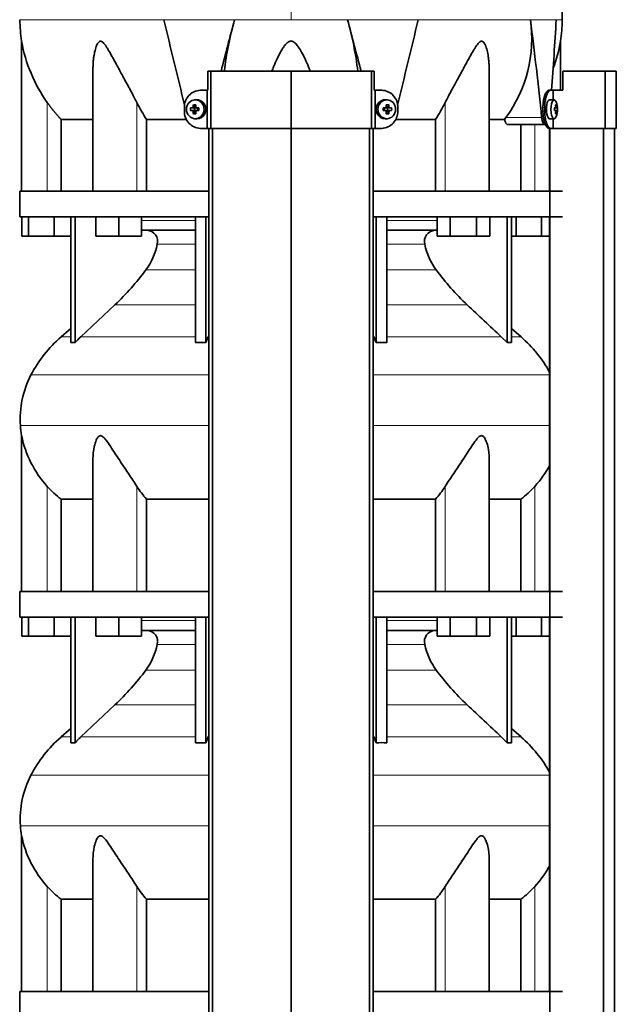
# Model space of a CAD drawing. Header units: millimetres. Extents: x 421 to 1312, y -1923 to 1668.
# Tile 21 of 24: x 428 to 742, y 415 to 932. Entities that reach past the tile are written whole.
import ezdxf

# ---------------------------------------------------------------- set-up
doc = ezdxf.new("R2010")
doc.units = ezdxf.units.MM
for name, color, linetype in [('M5X8_UNI7687', 7, 'Continuous'), ('MID_344-4', 7, 'Continuous'), ('VSI344-454_TERMI', 7, 'Continuous'), ('VSI344-454_TESTA', 7, 'Continuous'), ('VSI344_DIFFUSORE', 7, 'Continuous')]:
    doc.layers.add(name, color=color, linetype=linetype)

# ---------------------------------------------------------------- blocks, each defined once
blk = doc.blocks.new('SE')
at = {"layer": 'M5X8_UNI7687', "color": 7, "linetype": 'Continuous', "lineweight": 35}
for p, q in [((520.92, 889.99), (520.07, 889.92)), ((621.33, 889.92), (620.48, 889.99)), ((708.85, 889.93), (706.5, 890)), ((517.89, 885.69), (519.73, 885.53)), ((517.89, 884.31), (519.73, 884.47)), ((519.43, 887.34), (520.2, 886.03)), ((519.43, 882.67), (520.2, 883.97)), ((520.13, 884.43), (520.13, 885.57)), ((520.3, 885.75), (520.92, 885.75)), ((520.95, 884.25), (520.3, 884.25)), ((521, 885.73), (521.59, 885.54)), ((521.59, 884.46), (521, 884.27)), ((521.54, 885.55), (521.54, 884.45)), ((522.28, 885.69), (521.67, 885.53)), ((522.28, 884.31), (521.67, 884.47)), ((619.13, 885.69), (619.73, 885.53)), ((619.13, 884.31), (619.73, 884.47)), ((619.81, 885.54), (620.4, 885.73)), ((620.4, 884.27), (619.81, 884.46)), ((619.86, 884.45), (619.86, 885.55)), ((620.45, 885.75), (621.1, 885.75)), ((621.1, 884.25), (620.48, 884.25)), ((621.97, 887.34), (621.2, 886.03)), ((621.97, 882.67), (621.2, 883.97)), ((621.27, 885.57), (621.27, 884.43)), ((623.51, 885.69), (621.67, 885.53)), ((623.51, 884.31), (621.67, 884.47)), ((710.38, 885.71), (708.98, 885.58)), ((708.98, 885.65), (709.56, 885.71)), ((710.57, 885.69), (708.98, 885.58)), ((710.57, 884.31), (708.98, 884.43)), ((708.98, 884.42), (710.38, 884.29)), ((709.56, 884.29), (708.98, 884.35)), ((710.01, 887.34), (709.6, 887.03)), ((520.07, 880.08), (520.92, 880.01)), ((620.48, 880.01), (621.33, 880.08)), ((706.5, 880), (708.85, 880.07)), ((710.01, 882.67), (709.6, 882.97))]:
    blk.add_line(p, q, dxfattribs=at)
at = {"layer": 'M5X8_UNI7687', "color": 4, "linetype": 'Continuous', "lineweight": 9}
for p, q in [((519.73, 885.53), (518.88, 885.71)), ((518.88, 884.29), (519.73, 884.47)), ((519.35, 886.21), (520.2, 886.03)), ((520.2, 883.97), (519.35, 883.79)), ((521.15, 885.71), (521.67, 885.53)), ((521.67, 884.47), (521.15, 884.29)), ((619.73, 885.53), (620.25, 885.71)), ((620.25, 884.29), (619.73, 884.47)), ((621.2, 886.03), (622.06, 886.21)), ((622.06, 883.79), (621.2, 883.97)), ((622.52, 885.71), (621.67, 885.53)), ((621.67, 884.47), (622.52, 884.29)), ((708.98, 885.66), (709.55, 885.71)), ((709.55, 884.29), (708.98, 884.35)), ((709.72, 886.16), (710.21, 886.21)), ((710.21, 883.79), (709.72, 883.84))]:
    blk.add_line(p, q, dxfattribs=at)
at = {"layer": 'M5X8_UNI7687', "color": 7, "linetype": 'Continuous', "lineweight": 35}
for centre, radius, start, end in [((529.06, 885), 11.19, 176.4519, 183.5481), ((518.84, 886.22), 0.507, 274.3811, 359.1806), ((518.84, 883.78), 0.507, 0.8192, 85.6192), ((521.16, 886.19), 0.476, 177.2742, 269.1642), ((521.16, 883.81), 0.476, 90.8359, 182.7257), ((488.33, 885), 33.96, 358.8317, 1.1683), ((653.08, 885), 33.96, 178.8317, 181.1683), ((620.25, 886.19), 0.476, 270.8359, 2.7257), ((620.25, 883.81), 0.476, 357.2742, 89.1642), ((622.56, 886.22), 0.507, 180.8192, 265.6192), ((622.56, 883.78), 0.507, 94.3811, 179.1806), ((612.35, 885), 11.19, 356.4519, 3.5481), ((700.66, 885), 10, 337.7946, 22.2054), ((700.98, 885), 9.62, 355.8727, 4.1273)]:
    blk.add_arc(centre, radius, start, end, dxfattribs=at)
for centre in [(520.42, 885), (620.98, 885)]:
    blk.add_ellipse(centre, major_axis=(0, -4.93), ratio=0.939693, dxfattribs=at)
for centre, major_axis, ratio, start_param, end_param in [((521.28, 885), (0, -5), 0.939693, 0, 3.218028), ((620.12, 885), (0, -5), 0.939693, 3.065157, 6.283185), ((706.49, 885), (0, 5), 0.34202, 0, 3.151709), ((708.84, 885), (0, 4.93), 0.34202, 0, 3.839001), ((708.84, 885), (0, 4.93), 0.34202, 5.585777, 6.283185), ((523.4, 884.85), (-9.99, 0.3), 0.0819, -1.099374, -0.984815), ((523.4, 885.16), (-9.99, -0.3), 0.0819, 0.984815, 1.099374), ((523.54, 885), (0, 10), 0.422618, 1.335108, 1.449667), ((523.54, 885), (0, -10), 0.422618, -1.449667, -1.335108), ((522.64, 881.94), (-8.99, 2.22), 0.549436, -1.223909, -1.074217), ((519.72, 886.04), (0.805, -0.118), 0.613124, 4.809424, 5.327625), ((519.72, 883.96), (0.805, 0.118), 0.613124, 0.95556, 1.473761), ((519.89, 886), (0.03, -0.501), 0.939258, 0.461161, 0.987959), ((519.89, 884), (0.03, 0.501), 0.939258, 5.295226, 5.822024), ((519.72, 886.04), (0.521, -0.505), 0.511875, 0.559691, 1.077892), ((519.72, 883.96), (0.521, 0.505), 0.511875, 5.205293, 5.723494), ((523.25, 885), (0, 10), 0.258819, 1.335108, 1.449667), ((523.25, 885), (0, -10), 0.258819, -1.449667, -1.335108), ((523.4, 884.85), (-9.99, 0.3), 0.0819, -1.456192, -1.341632), ((523.4, 885.16), (-9.99, -0.3), 0.0819, 1.341632, 1.456192), ((521.67, 886.04), (0.052, 0.506), 0.51441, 3.025925, 3.331693), ((521.67, 883.96), (0.052, -0.506), 0.51441, 2.951492, 3.25726), ((618.01, 884.85), (9.99, 0.3), 0.0819, 1.341632, 1.456192), ((618.01, 885.16), (9.99, -0.3), 0.0819, -1.456192, -1.341632), ((619.73, 886.04), (-0.052, 0.506), 0.51441, 2.951492, 3.25726), ((619.73, 883.96), (-0.052, -0.506), 0.51441, 3.025925, 3.331693), ((618.76, 881.94), (8.99, 2.22), 0.549436, 1.074217, 1.223909), ((618.15, 885), (0, 10), 0.258819, -1.449667, -1.335108), ((618.15, 885), (0, -10), 0.258819, 1.335108, 1.449667), ((621.68, 886.04), (-0.521, -0.505), 0.511875, 5.205293, 5.723494), ((621.51, 886), (-0.03, -0.501), 0.939258, 5.295226, 5.822024), ((621.51, 884), (-0.03, 0.501), 0.939258, 0.461161, 0.987959), ((621.68, 883.96), (-0.521, 0.505), 0.511875, 0.559691, 1.077892), ((621.68, 886.04), (-0.805, -0.118), 0.613124, 0.95556, 1.473761), ((621.68, 883.96), (-0.805, 0.118), 0.613124, 4.809424, 5.327625), ((617.86, 885), (0, 10), 0.422618, -1.449667, -1.335108), ((617.86, 885), (0, -10), 0.422618, 1.335108, 1.449667), ((618.01, 884.85), (9.99, 0.3), 0.0819, 0.984815, 1.099374), ((618.01, 885.16), (9.99, -0.3), 0.0819, -1.099374, -0.984815), ((700.67, 884.85), (9.97, 0.82), 0.029809, 0.468971, 0.583531), ((703.78, 885), (0, -9.26), 0.562348, 1.49595, 1.645642), ((700.67, 885.16), (9.97, -0.82), 0.029809, -0.583531, -0.468971), ((702.74, 881.94), (7.67, 5.19), 0.199978, 0.212267, 0.361959), ((700.73, 885), (0, 10), 0.906308, 4.833518, 4.948078), ((700.73, 885), (0, -10), 0.906308, 1.335108, 1.449667), ((700.62, 885), (0, 10), 0.965926, 4.833518, 4.948078), ((700.62, 885), (0, -10), 0.965926, 1.335108, 1.449667), ((700.67, 884.85), (9.97, 0.82), 0.029809, 0.112154, 0.226713), ((700.67, 885.16), (9.97, -0.82), 0.029809, -0.226713, -0.112154), ((522.64, 888.06), (-8.99, -2.22), 0.549436, 1.074217, 1.223909), ((521.28, 885), (0, -5), 0.939693, 6.20675, 6.283185), ((620.12, 885), (0, -5), 0.939693, 0, 0.076435), ((618.76, 888.06), (8.99, -2.22), 0.549436, -1.223909, -1.074217), ((702.74, 888.06), (7.67, -5.19), 0.199978, -0.361959, -0.212267)]:
    blk.add_ellipse(centre, major_axis=major_axis, ratio=ratio, start_param=start_param, end_param=end_param, dxfattribs=at)
for points in [[(709.55, 885.71), (709.56, 885.71), (709.58, 885.71), (709.6, 885.72), (709.62, 885.73), (709.63, 885.75), (709.65, 885.77), (709.67, 885.79), (709.68, 885.82), (709.7, 885.86), (709.71, 885.89), (709.72, 885.93), (709.72, 885.98), (709.73, 886.02), (709.73, 886.06), (709.73, 886.11), (709.73, 886.16), (709.72, 886.19), (709.72, 886.21)], [(709.72, 883.79), (709.72, 883.81), (709.73, 883.84), (709.73, 883.89), (709.73, 883.94), (709.73, 883.98), (709.72, 884.02), (709.72, 884.07), (709.71, 884.11), (709.7, 884.14), (709.68, 884.18), (709.67, 884.21), (709.65, 884.23), (709.63, 884.25), (709.62, 884.27), (709.6, 884.28), (709.58, 884.29), (709.56, 884.29), (709.55, 884.29)], [(710.21, 886.21), (710.21, 886.19), (710.21, 886.16), (710.22, 886.11), (710.23, 886.06), (710.24, 886.02), (710.25, 885.98), (710.26, 885.93), (710.27, 885.89), (710.28, 885.86), (710.29, 885.82), (710.31, 885.79), (710.32, 885.77), (710.33, 885.75), (710.34, 885.73), (710.35, 885.72), (710.37, 885.71), (710.37, 885.71), (710.38, 885.71)], [(710.38, 884.29), (710.37, 884.29), (710.37, 884.29), (710.35, 884.28), (710.34, 884.27), (710.33, 884.25), (710.32, 884.23), (710.31, 884.21), (710.29, 884.18), (710.28, 884.14), (710.27, 884.11), (710.26, 884.07), (710.25, 884.02), (710.24, 883.98), (710.23, 883.94), (710.22, 883.89), (710.21, 883.84), (710.21, 883.81), (710.21, 883.79)]]:
    blk.add_open_spline(points, degree=3, dxfattribs=at)
at = {"layer": 'MID_344-4', "color": 7, "linetype": 'Continuous', "lineweight": 35}
for p, q in [((527.49, 875), (527.49, 3)), ((529.46, 3), (529.46, 875)), ((570.7, 3), (570.7, 875)), ((611.94, 3), (611.94, 875)), ((613.91, 875), (613.91, 3)), ((706.5, 875), (706.5, 842)), ((706.57, 875), (706.57, 3)), ((734.7, 3), (734.7, 875)), ((740.5, 3), (740.5, 875)), ((706.5, 828.5), (706.5, 632)), ((706.5, 618.5), (706.5, 422))]:
    blk.add_line(p, q, dxfattribs=at)
at = {"layer": 'VSI344-454_TERMI', "color": 7, "linetype": 'Continuous', "lineweight": 35}
for p, q in [((528.52, 905), (526.98, 905)), ((526.98, 905), (526.98, 895)), ((570.7, 905), (528.52, 905)), ((528.52, 905), (528.52, 875)), ((612.88, 905), (570.7, 905)), ((570.7, 905), (570.7, 875)), ((614.43, 905), (612.88, 905)), ((612.88, 905), (612.88, 875)), ((614.43, 905), (614.43, 895)), ((735.58, 905), (713.49, 905)), ((713.49, 905), (713.49, 895)), ((741.51, 905), (735.58, 905)), ((735.58, 905), (735.58, 875)), ((741.51, 905), (741.51, 875)), ((523.11, 895), (526.61, 895)), ((526.61, 875), (526.61, 895)), ((526.61, 895), (526.98, 895)), ((614.79, 895), (614.43, 895)), ((618.3, 895), (614.79, 895)), ((614.79, 895), (614.79, 875)), ((706.21, 895), (707.14, 895)), ((707.14, 895), (708.31, 895)), ((708.31, 889.95), (708.31, 895)), ((708.31, 895), (713.49, 895)), ((514.7, 884), (514.7, 886)), ((626.7, 884), (626.7, 886)), ((702.99, 884), (702.99, 886)), ((703.91, 884), (703.91, 886)), ((708.31, 875), (708.31, 880.05)), ((523.11, 875), (526.61, 875)), ((528.52, 875), (526.61, 875)), ((570.7, 875), (528.52, 875)), ((612.88, 875), (570.7, 875)), ((614.79, 875), (612.88, 875)), ((618.3, 875), (614.79, 875)), ((707.14, 875), (706.21, 875)), ((707.14, 875), (708.31, 875)), ((735.58, 875), (708.31, 875)), ((741.51, 875), (735.58, 875))]:
    blk.add_line(p, q, dxfattribs=at)
at = {"layer": 'VSI344-454_TERMI', "color": 4, "linetype": 'Continuous', "lineweight": 9}
for p, q in [((702.99, 886), (703.91, 886)), ((703.91, 884), (702.99, 884))]:
    blk.add_line(p, q, dxfattribs=at)
at = {"layer": 'VSI344-454_TERMI', "color": 7, "linetype": 'Continuous', "lineweight": 35}
for centre, radius, start, end in [((523.38, 886.32), 8.69, 91.8217, 182.0915), ((618.04, 886.34), 8.67, 357.778, 88.3088), ((523.36, 883.66), 8.67, 177.778, 268.3088), ((618.02, 883.68), 8.69, 271.8217, 2.0915)]:
    blk.add_arc(centre, radius, start, end, dxfattribs=at)
for points, knots in [([(702.99, 886), (702.99, 886.1), (702.99, 886.3), (702.99, 886.59), (703, 886.89), (703.02, 887.18), (703.03, 887.47), (703.05, 887.76), (703.08, 888.04), (703.1, 888.33), (703.14, 888.61), (703.17, 888.89), (703.21, 889.17), (703.28, 889.63), (703.39, 890.25), (703.56, 891.01), (703.76, 891.72), (703.98, 892.38), (704.23, 892.97), (704.49, 893.5), (704.76, 893.95), (705.01, 894.29), (705.23, 894.53), (705.43, 894.7), (705.63, 894.84), (705.82, 894.93), (706.02, 894.99), (706.15, 895), (706.21, 895)], [0, 0, 0, 0, 0.020997, 0.041893, 0.062713, 0.083477, 0.104209, 0.124931, 0.145666, 0.166436, 0.187265, 0.208173, 0.229184, 0.250319, 0.312379, 0.374611, 0.437429, 0.499972, 0.562502, 0.625327, 0.687534, 0.749602, 0.791735, 0.833469, 0.874983, 0.916456, 0.958068, 1, 1, 1, 1]), ([(707.14, 895), (707.11, 895), (707.04, 895), (706.94, 894.98), (706.84, 894.96), (706.75, 894.93), (706.65, 894.88), (706.55, 894.83), (706.45, 894.77), (706.35, 894.7), (706.26, 894.62), (706.16, 894.53), (706.06, 894.43), (705.9, 894.25), (705.68, 893.95), (705.41, 893.5), (705.15, 892.97), (704.91, 892.38), (704.68, 891.72), (704.49, 891.01), (704.31, 890.25), (704.18, 889.54), (704.09, 888.9), (704.02, 888.33), (703.97, 887.76), (703.94, 887.18), (703.91, 886.59), (703.91, 886.2), (703.91, 886)], [0, 0, 0, 0, 0.021018, 0.041934, 0.062771, 0.08355, 0.104295, 0.125028, 0.145771, 0.166547, 0.187379, 0.208288, 0.229298, 0.250429, 0.312489, 0.374705, 0.437522, 0.500061, 0.562591, 0.625422, 0.687637, 0.749714, 0.79185, 0.833578, 0.875077, 0.916526, 0.958107, 1, 1, 1, 1]), ([(706.21, 875), (706.18, 875), (706.12, 875), (706.02, 875.02), (705.92, 875.04), (705.82, 875.07), (705.72, 875.12), (705.63, 875.17), (705.53, 875.23), (705.43, 875.3), (705.33, 875.38), (705.24, 875.48), (705.14, 875.58), (704.98, 875.76), (704.76, 876.05), (704.49, 876.5), (704.23, 877.03), (703.98, 877.62), (703.76, 878.28), (703.56, 878.99), (703.39, 879.75), (703.26, 880.46), (703.17, 881.11), (703.1, 881.67), (703.05, 882.24), (703.01, 882.82), (702.99, 883.41), (702.99, 883.8), (702.99, 884)], [0, 0, 0, 0, 0.021018, 0.041935, 0.062772, 0.083551, 0.104297, 0.125029, 0.145773, 0.166549, 0.187381, 0.20829, 0.2293, 0.250431, 0.312491, 0.374707, 0.437523, 0.500061, 0.562591, 0.625422, 0.687637, 0.749714, 0.79185, 0.833578, 0.875076, 0.916526, 0.958107, 1, 1, 1, 1]), ([(703.91, 884), (703.91, 883.9), (703.91, 883.7), (703.92, 883.41), (703.93, 883.11), (703.94, 882.82), (703.95, 882.53), (703.98, 882.24), (704, 881.96), (704.03, 881.67), (704.06, 881.39), (704.09, 881.11), (704.13, 880.83), (704.2, 880.37), (704.31, 879.75), (704.49, 878.99), (704.68, 878.28), (704.91, 877.62), (705.15, 877.03), (705.41, 876.5), (705.68, 876.05), (705.93, 875.71), (706.16, 875.47), (706.35, 875.3), (706.55, 875.17), (706.75, 875.07), (706.94, 875.01), (707.07, 875), (707.14, 875)], [0, 0, 0, 0, 0.020996, 0.041893, 0.062713, 0.083477, 0.104209, 0.124931, 0.145666, 0.166436, 0.187264, 0.208173, 0.229184, 0.250319, 0.312379, 0.374611, 0.437429, 0.499972, 0.562503, 0.625328, 0.687536, 0.749604, 0.791737, 0.833471, 0.874985, 0.916457, 0.958069, 1, 1, 1, 1])]:
    blk.add_open_spline(points, degree=3, knots=knots, dxfattribs=at)
at = {"layer": 'VSI344-454_TESTA', "color": 4, "linetype": 'Continuous', "lineweight": 9}
for p, q in [((570.7, 1068.45), (570.7, 932.03)), ((541.04, 932.03), (503.93, 932.03)), ((637.47, 932.03), (600.37, 932.03)), ((709.93, 932.03), (696.43, 932.03)), ((442.7, 842), (442.7, 888.58)), ((489.74, 842), (489.74, 888.58)), ((651.67, 842), (651.67, 888.58)), ((683.56, 880.71), (702.3, 880.71)), ((698.7, 842), (698.7, 877))]:
    blk.add_line(p, q, dxfattribs=at)
at = {"layer": 'VSI344-454_TESTA', "color": 7, "linetype": 'Continuous', "lineweight": 35}
for p, q in [((429.2, 920.76), (429.2, 842)), ((712.2, 895), (712.2, 920.76)), ((466.69, 906.37), (466.69, 842)), ((674.71, 842), (674.71, 906.37)), ((449.95, 879.7), (449.95, 842)), ((515.72, 879.7), (494.87, 879.7)), ((494.87, 879.7), (494.87, 842)), ((646.54, 879.7), (625.69, 879.7)), ((646.54, 879.7), (646.54, 842)), ((682.84, 879.7), (674.82, 879.7)), ((682.84, 879.7), (683.56, 880.71)), ((684.47, 877), (704.07, 877)), ((691.45, 877), (691.45, 842))]:
    blk.add_line(p, q, dxfattribs=at)
for centre, radius, start, end in [((504.66, 932.12), 76.32, 180.0677, 188.5933), ((6543.96, 2375.25), 6210.06, 193.438445, 193.863519), ((6658.39, -686.58), 6327.86, 165.179581, 165.432593), ((708.82, 884.61), 174.36, 164.2186, 173.286), ((434.02, 884.79), 172.92, 6.7089, 15.8526), ((-5509.47, -684.6), 6320.09, 14.567237, 14.820554), ((-5421.15, 2379.86), 6229.22, 346.135984, 346.560046), ((626.95, 922.17), 70.17, 323.7795, 8.0777), ((-1410.16, 664.78), 2123.47, 5.83628, 7.23017), ((-1384.76, 1050.28), 2098.03, 355.75558, 356.769), ((636.74, 932.12), 76.32, 351.4069, 359.9323), ((506.75, 934.38), 78.74, 189.9741, 215.5664), ((634.65, 934.38), 78.74, 339.3678, 350.0259), ((558.61, 922.47), 76.76, 206.2011, 213.8556), ((582.79, 922.47), 76.76, 326.1444, 333.7989)]:
    blk.add_arc(centre, radius, start, end, dxfattribs=at)
for points, degree, knots in [([(713.04, 932.03), (713.01, 936.42), (712.93, 944.24), (712.7, 957.38), (712.18, 970.68), (711.26, 984.13), (709.77, 997.61), (707.71, 1009.62), (705.16, 1020.08), (702.29, 1028.93), (698.91, 1037.5), (695.19, 1045.78), (691.52, 1053.76), (688.24, 1061.43), (686.78, 1066.05), (686, 1068.51)], 3, [0, 0, 0, 0, 0.084988, 0.1795, 0.274612, 0.370212, 0.466379, 0.563594, 0.629668, 0.695881, 0.761625, 0.826091, 0.888934, 0.950027, 1, 1, 1, 1]), ([(489.74, 888.58), (489.52, 889.01), (489.08, 889.89), (488.38, 891.26), (487.56, 892.81), (486.63, 894.57), (485.31, 897.01), (483.74, 899.89), (482, 903.05), (480.46, 905.87), (479.1, 908.37), (477.89, 910.58), (476.51, 913.09), (475.26, 915.34), (474.06, 917.32), (473.25, 918.56), (472.45, 919.61), (471.66, 920.4), (470.81, 920.83), (470, 920.64), (469.36, 919.97), (468.82, 919.05), (468.35, 917.91), (467.77, 916.06), (467.31, 913.88), (466.96, 911.41), (466.76, 909.23), (466.7, 907.52), (466.69, 906.56), (466.69, 906.37)], 3, [0, 0, 0, 0, 0.020247, 0.0413012, 0.0631676, 0.0911499, 0.1206822, 0.1725651, 0.2189806, 0.2600001, 0.2962057, 0.3283254, 0.3570821, 0.4069553, 0.4285992, 0.4484587, 0.4665056, 0.4826091, 0.4971306, 0.5113122, 0.5266668, 0.543344, 0.562023, 0.5826937, 0.6304427, 0.6595254, 0.6923195, 0.7261108, 0.7344062, 0.7344062, 0.7344062, 0.7344062]), ([(580.76, 905), (580.48, 905.76), (579.65, 907.94), (578.2, 911.3), (576.41, 914.84), (574.84, 917.45), (573.58, 919.06), (572.63, 919.97), (571.78, 920.56), (570.7, 920.82), (569.62, 920.55), (568.66, 919.9), (567.74, 918.95), (566.86, 917.82), (565.98, 916.47), (564.76, 914.38), (563.19, 911.27), (561.75, 907.92), (560.92, 905.75), (560.64, 905)], 3, [0.2456134, 0.2456134, 0.2456134, 0.2456134, 0.2789295, 0.3409942, 0.392778, 0.4359518, 0.4604978, 0.4716154, 0.4871189, 0.5000341, 0.5129562, 0.5284792, 0.5444389, 0.5641957, 0.583938, 0.6074587, 0.6593255, 0.7214848, 0.7543968, 0.7543968, 0.7543968, 0.7543968]), ([(674.71, 906.37), (674.71, 907.07), (674.68, 908.5), (674.53, 910.58), (674.23, 913.09), (673.81, 915.34), (673.25, 917.32), (672.8, 918.56), (672.29, 919.61), (671.69, 920.4), (670.94, 920.83), (670.09, 920.64), (669.29, 919.97), (668.51, 919.05), (667.72, 917.91), (666.56, 916.06), (665.33, 913.88), (663.96, 911.41), (662.77, 909.23), (661.53, 906.95), (659.86, 903.9), (658.12, 900.72), (656.36, 897.5), (654.81, 894.65), (653.23, 891.68), (652.17, 889.58), (651.67, 888.58)], 3, [0.2656245, 0.2656245, 0.2656245, 0.2656245, 0.2962057, 0.3283254, 0.3570821, 0.4069553, 0.4285992, 0.4484587, 0.4665056, 0.4826091, 0.4971306, 0.5113122, 0.5266668, 0.543344, 0.562023, 0.5826937, 0.6304427, 0.6595254, 0.6923195, 0.7261108, 0.7592332, 0.8259403, 0.8657684, 0.9022453, 0.9533075, 1, 1, 1, 1]), ([(449.95, 879.7), (447.96, 881.81), (446.14, 884.02), (444.34, 886.23), (442.7, 888.58)], 2, [0, 0, 0, 0.5, 0.5, 1, 1, 1]), ([(449.95, 879.7), (450.59, 879.7), (451.62, 879.7), (454.46, 879.7), (456.27, 879.7), (460.63, 879.7), (463.18, 879.7), (466.24, 879.7), (466.41, 879.7), (466.58, 879.7)], 3, [0, 0, 0, 0, 0.25, 0.25, 0.5, 0.5, 0.75, 0.75, 0.764371, 0.764371, 0.764371, 0.764371]), ([(684.47, 877), (684.44, 877), (684.39, 877), (684.31, 877.02), (684.23, 877.04), (684.15, 877.08), (684.07, 877.13), (683.94, 877.22), (683.76, 877.4), (683.53, 877.71), (683.33, 878.1), (683.17, 878.49), (683.05, 878.83), (682.97, 879.11), (682.9, 879.4), (682.86, 879.6), (682.84, 879.7)], 3, [0, 0, 0, 0, 0.041685, 0.083129, 0.124417, 0.165635, 0.206869, 0.248205, 0.373034, 0.498358, 0.621809, 0.745536, 0.809628, 0.873199, 0.936554, 1, 1, 1, 1]), ([(702.3, 880.71), (702.31, 880.63), (702.33, 880.48), (702.36, 880.26), (702.39, 880.04), (702.43, 879.83), (702.47, 879.62), (702.51, 879.42), (702.6, 879.06), (702.74, 878.57), (702.97, 878.02), (703.22, 877.57), (703.45, 877.3), (703.64, 877.14), (703.78, 877.06), (703.92, 877.01), (704.02, 877), (704.07, 877)], 3, [0, 0, 0, 0, 0.036137, 0.072006, 0.107687, 0.143258, 0.1788, 0.214393, 0.250117, 0.375419, 0.499764, 0.624342, 0.749875, 0.812239, 0.874428, 0.936872, 1, 1, 1, 1])]:
    blk.add_open_spline(points, degree=degree, knots=knots, dxfattribs=at)
at = {"layer": 'VSI344-454_TESTA', "color": 4, "linetype": 'Continuous', "lineweight": 9}
for points, weights in [([(428.35, 932.03), (428.35, 932.03), (460.36, 932.03), (503.93, 932.03)], [0.630185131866, 0.663633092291, 0.786904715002, 1]), ([(541.04, 932.03), (550.8, 932.03), (560.72, 932.03), (570.7, 932.03)], [1, 0.996331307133, 0.996331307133, 1])]:
    blk.add_rational_spline(points, weights, degree=3, dxfattribs=at)
for points in [[(600.37, 932.03), (590.62, 932.03), (580.66, 932.03), (570.7, 932.03)], [(713.06, 932.03), (713.06, 932.03), (712.01, 932.03), (709.93, 932.03)]]:
    blk.add_open_spline(points, degree=3, dxfattribs=at)
blk.add_open_spline([(696.43, 932.03), (693.12, 932.03), (689.35, 932.03), (680.96, 932.03), (676.35, 932.03), (666.38, 932.03), (661.02, 932.03), (649.68, 932.03), (643.7, 932.03), (637.47, 932.03)], degree=3, knots=[0, 0, 0, 0, 0.25, 0.25, 0.5, 0.5, 0.75, 0.75, 1, 1, 1, 1], dxfattribs=at)
at = {"layer": 'VSI344_DIFFUSORE', "color": 7, "linetype": 'Continuous', "lineweight": 35}
for p, q in [((527.49, 842), (428.2, 842)), ((428.2, 842), (428.2, 828.5)), ((713.2, 842), (613.91, 842)), ((527.49, 828.5), (428.2, 828.5)), ((429.32, 818.5), (429.32, 828.5)), ((432.9, 818.5), (432.9, 828.5)), ((446.29, 818.5), (446.29, 828.5)), ((454.99, 762.54), (454.99, 828.5)), ((457.29, 762.54), (457.29, 828.5)), ((468.19, 818.5), (468.19, 828.5)), ((480.19, 818.5), (480.19, 828.5)), ((492.19, 818.5), (492.19, 828.5)), ((520.48, 762.54), (520.48, 828.5)), ((526.02, 762.54), (526.02, 828.5)), ((713.2, 828.5), (613.91, 828.5)), ((615.38, 762.54), (615.38, 828.5)), ((620.93, 762.54), (620.93, 828.5)), ((647.35, 818.5), (647.35, 828.5)), ((654.28, 818.5), (654.28, 828.5)), ((668.14, 818.5), (668.14, 828.5)), ((675.07, 818.5), (675.07, 828.5)), ((684.11, 762.54), (684.11, 828.5)), ((686.41, 762.54), (686.41, 828.5)), ((688.9, 818.5), (688.9, 828.5)), ((702.29, 818.5), (702.29, 828.5)), ((432.9, 818.5), (429.32, 818.5)), ((446.29, 818.5), (432.9, 818.5)), ((454.99, 818.5), (446.29, 818.5)), ((480.19, 818.5), (468.19, 818.5)), ((492.19, 818.5), (480.19, 818.5)), ((520.48, 821.5), (492.19, 821.5)), ((647.35, 821.5), (620.93, 821.5)), ((654.28, 818.5), (647.35, 818.5)), ((668.14, 818.5), (654.28, 818.5)), ((675.07, 818.5), (668.14, 818.5)), ((688.9, 818.5), (686.41, 818.5)), ((702.29, 818.5), (688.9, 818.5)), ((706.5, 818.5), (702.29, 818.5)), ((478.21, 782.41), (460.29, 765.55)), ((454.99, 769.97), (449.91, 765.55)), ((526.02, 762.54), (527.26, 765.55)), ((681.12, 765.55), (684.11, 762.54)), ((691.49, 765.55), (686.41, 769.97)), ((520.48, 762.54), (526.02, 762.54)), ((684.11, 762.54), (686.41, 762.54)), ((429.2, 713.68), (429.2, 632)), ((466.69, 701.5), (466.69, 632)), ((674.71, 632), (674.71, 701.51)), ((449.95, 680.37), (466.69, 680.37)), ((449.95, 632), (449.95, 680.37)), ((494.87, 680.37), (527.49, 680.37)), ((494.87, 632), (494.87, 680.37)), ((613.91, 680.37), (646.54, 680.37)), ((646.54, 680.37), (646.54, 632)), ((674.71, 680.37), (691.45, 680.37)), ((691.45, 680.37), (691.45, 632)), ((527.49, 632), (428.2, 632)), ((428.2, 632), (428.2, 618.5)), ((713.2, 632), (613.91, 632)), ((527.49, 618.5), (428.2, 618.5)), ((429.32, 608.5), (429.32, 618.5)), ((432.9, 608.5), (432.9, 618.5)), ((446.29, 608.5), (446.29, 618.5)), ((454.99, 552.54), (454.99, 618.5)), ((457.29, 552.54), (457.29, 618.5)), ((468.19, 608.5), (468.19, 618.5)), ((480.19, 608.5), (480.19, 618.5)), ((492.19, 608.5), (492.19, 618.5)), ((520.48, 552.54), (520.48, 618.5)), ((526.02, 552.54), (526.02, 618.5)), ((713.2, 618.5), (613.91, 618.5)), ((615.38, 552.54), (615.38, 618.5)), ((620.93, 552.54), (620.93, 618.5)), ((647.35, 608.5), (647.35, 618.5)), ((654.28, 608.5), (654.28, 618.5)), ((668.14, 608.5), (668.14, 618.5)), ((675.07, 608.5), (675.07, 618.5)), ((684.11, 552.54), (684.11, 618.5)), ((686.41, 552.54), (686.41, 618.5)), ((688.9, 608.5), (688.9, 618.5)), ((702.29, 608.5), (702.29, 618.5)), ((520.48, 611.5), (492.19, 611.5)), ((647.35, 611.5), (620.93, 611.5)), ((432.9, 608.5), (429.32, 608.5)), ((446.29, 608.5), (432.9, 608.5)), ((454.99, 608.5), (446.29, 608.5)), ((480.19, 608.5), (468.19, 608.5)), ((492.19, 608.5), (480.19, 608.5)), ((654.28, 608.5), (647.35, 608.5)), ((668.14, 608.5), (654.28, 608.5)), ((675.07, 608.5), (668.14, 608.5)), ((688.9, 608.5), (686.41, 608.5)), ((702.29, 608.5), (688.9, 608.5)), ((706.5, 608.5), (702.29, 608.5)), ((478.21, 572.41), (460.29, 555.55)), ((454.99, 559.97), (449.91, 555.55)), ((691.49, 555.55), (686.41, 559.97)), ((526.02, 552.54), (527.26, 555.55)), ((681.12, 555.55), (684.11, 552.54)), ((520.48, 552.54), (526.02, 552.54)), ((684.11, 552.54), (686.41, 552.54)), ((429.2, 503.68), (429.2, 422)), ((466.69, 491.5), (466.69, 422)), ((674.71, 422), (674.71, 491.51)), ((449.95, 470.37), (466.69, 470.37)), ((449.95, 422), (449.95, 470.37)), ((494.87, 470.37), (527.49, 470.37)), ((494.87, 422), (494.87, 470.37)), ((613.91, 470.37), (646.54, 470.37)), ((646.54, 470.37), (646.54, 422)), ((674.71, 470.37), (691.45, 470.37)), ((691.45, 470.37), (691.45, 422)), ((527.49, 422), (428.2, 422)), ((428.2, 422), (428.2, 408.5)), ((713.2, 422), (613.91, 422))]:
    blk.add_line(p, q, dxfattribs=at)
at = {"layer": 'VSI344_DIFFUSORE', "color": 4, "linetype": 'Continuous', "lineweight": 9}
for p, q in [((492.19, 826.72), (520.48, 826.72)), ((620.93, 826.72), (647.35, 826.72)), ((520.48, 814.17), (500.48, 814.17)), ((640.93, 814.17), (620.93, 814.17)), ((494.46, 800.7), (520.48, 800.7)), ((620.93, 800.7), (646.94, 800.7)), ((478.21, 782.41), (520.48, 782.41)), ((620.93, 782.41), (663.19, 782.41)), ((454.99, 765.55), (449.91, 765.55)), ((460.29, 765.55), (520.48, 765.55)), ((527.26, 765.55), (527.49, 765.55)), ((613.91, 765.55), (614.14, 765.55)), ((681.12, 765.55), (620.93, 765.55)), ((686.41, 765.55), (691.49, 765.55)), ((527.49, 745.56), (434.13, 745.56)), ((706.5, 745.56), (613.91, 745.56)), ((428.57, 719.01), (527.49, 719.01)), ((613.91, 719.01), (706.5, 719.01)), ((442.7, 632), (442.7, 687.1)), ((489.74, 632), (489.74, 687.1)), ((651.67, 632), (651.67, 687.1)), ((698.7, 632), (698.7, 687.1)), ((492.19, 616.72), (520.48, 616.72)), ((620.93, 616.72), (647.35, 616.72)), ((520.48, 604.17), (500.48, 604.17)), ((640.93, 604.17), (620.93, 604.17)), ((494.46, 590.7), (520.48, 590.7)), ((620.93, 590.7), (646.94, 590.7)), ((478.21, 572.41), (520.48, 572.41)), ((620.93, 572.41), (663.19, 572.41)), ((454.99, 555.55), (449.91, 555.55)), ((460.29, 555.55), (520.48, 555.55)), ((527.26, 555.55), (527.49, 555.55)), ((613.91, 555.55), (614.14, 555.55)), ((681.12, 555.55), (620.93, 555.55)), ((686.41, 555.55), (691.49, 555.55)), ((527.49, 535.56), (434.13, 535.56)), ((706.5, 535.56), (613.91, 535.56)), ((428.57, 509.01), (527.49, 509.01)), ((613.91, 509.01), (706.5, 509.01)), ((442.7, 422), (442.7, 477.1)), ((489.74, 422), (489.74, 477.1)), ((651.67, 422), (651.67, 477.1)), ((698.7, 422), (698.7, 477.1))]:
    blk.add_line(p, q, dxfattribs=at)
at = {"layer": 'VSI344_DIFFUSORE', "color": 7, "linetype": 'Continuous', "lineweight": 35}
for centre, radius, start, end in [((494.75, 815.61), 5.9, 345.894, 86.92), ((646.65, 815.61), 5.9, 93.08, 194.106), ((466.55, 821.24), 34.66, 323.6456, 348.2168), ((674.86, 821.24), 34.66, 191.7832, 216.3544), ((383.88, 882.58), 137.6, 313.2799, 323.4819), ((757.52, 882.58), 137.6, 216.5181, 226.7201), ((494.87, 713.82), 68.53, 131, 152.418), ((505.3, 717.7), 65.69, 133.2547, 136.96), ((548.81, 736.83), 71.37, 21.1174, 23.731), ((646.53, 713.82), 68.53, 28.9585, 49), ((456.14, 744.17), 18.4, 86.4236, 93.5764), ((618.15, 655.41), 107.17, 88.518, 91.482), ((478.38, 722.44), 49.92, 152.418, 183.9452), ((481.95, 722.69), 53.5, 183.9452, 189.6895), ((483.78, 724.67), 55.66, 191.3531, 222.4468), ((657.63, 724.67), 55.66, 317.5532, 331.5464), ((482.56, 722.79), 53.5, 221.8382, 232.4484), ((529.77, 712.3), 47.3, 212.1799, 222.4416), ((611.63, 712.3), 47.3, 317.5584, 327.8201), ((658.84, 722.79), 53.5, 307.5516, 318.1618), ((494.75, 605.61), 5.9, 345.894, 86.92), ((646.65, 605.61), 5.9, 93.08, 194.106), ((466.55, 611.24), 34.66, 323.6456, 348.2168), ((674.86, 611.24), 34.66, 191.7832, 216.3544), ((383.88, 672.58), 137.6, 313.2799, 323.4819), ((757.52, 672.58), 137.6, 216.5181, 226.7201), ((494.87, 503.82), 68.53, 131, 152.418), ((505.3, 507.7), 65.69, 133.2547, 136.96), ((548.81, 526.83), 71.37, 21.1174, 23.731), ((646.53, 503.82), 68.53, 28.9585, 49), ((456.14, 534.17), 18.4, 86.4236, 93.5764), ((618.15, 445.41), 107.17, 88.518, 91.482), ((478.38, 512.44), 49.92, 152.418, 183.9452), ((481.95, 512.69), 53.5, 183.9452, 189.6895), ((483.78, 514.67), 55.66, 191.3531, 222.4468), ((657.63, 514.67), 55.66, 317.5532, 331.5464), ((482.56, 512.79), 53.5, 221.8382, 232.4484), ((529.77, 502.3), 47.3, 212.1799, 222.4416), ((611.63, 502.3), 47.3, 317.5584, 327.8201), ((658.84, 512.79), 53.5, 307.5516, 318.1618)]:
    blk.add_arc(centre, radius, start, end, dxfattribs=at)
for points in [[(663.19, 782.41), (669.17, 776.79), (675.14, 771.17), (681.12, 765.55)], [(527.26, 765.55), (527.34, 765.72), (527.42, 765.9), (527.49, 766.08)], [(614.14, 765.55), (614.06, 765.72), (613.99, 765.9), (613.91, 766.08)], [(663.19, 572.41), (669.17, 566.79), (675.14, 561.17), (681.12, 555.55)], [(527.26, 555.55), (527.34, 555.72), (527.42, 555.9), (527.49, 556.08)], [(614.14, 555.55), (614.06, 555.72), (613.99, 555.9), (613.91, 556.08)]]:
    blk.add_open_spline(points, degree=3, dxfattribs=at)
for points, knots in [([(489.74, 687.1), (488.37, 689.27), (486.85, 691.51), (483.72, 696.17), (482.11, 698.57), (478.97, 703.33), (477.42, 705.75), (475.06, 709.3), (474.28, 710.48), (473.02, 712.08), (472.58, 712.59), (471.63, 713.42), (471.09, 713.74), (470.07, 713.69), (469.64, 713.34), (468.95, 712.47), (468.68, 711.96), (467.97, 710.34), (467.64, 709.18), (466.91, 705.88), (466.69, 703.67), (466.69, 701.49)], [0, 0, 0, 0, 0.125, 0.125, 0.25, 0.25, 0.375, 0.375, 0.4375, 0.4375, 0.46875, 0.46875, 0.5, 0.5, 0.53125, 0.53125, 0.5625, 0.5625, 0.625, 0.625, 0.7389823, 0.7389823, 0.7389823, 0.7389823]), ([(674.71, 701.5), (674.71, 703.71), (674.49, 705.93), (673.73, 709.3), (673.38, 710.48), (672.66, 712.08), (672.38, 712.59), (671.67, 713.42), (671.21, 713.74), (670.18, 713.69), (669.65, 713.34), (668.71, 712.47), (668.29, 711.96), (667.03, 710.34), (666.26, 709.18), (663.93, 705.67), (662.37, 703.24), (659.23, 698.48), (657.66, 696.14), (654.56, 691.53), (653.03, 689.25), (651.67, 687.1)], [0.2596572, 0.2596572, 0.2596572, 0.2596572, 0.375, 0.375, 0.4375, 0.4375, 0.46875, 0.46875, 0.5, 0.5, 0.53125, 0.53125, 0.5625, 0.5625, 0.625, 0.625, 0.75, 0.75, 0.875, 0.875, 1, 1, 1, 1]), ([(489.74, 477.1), (488.37, 479.27), (486.85, 481.51), (483.72, 486.17), (482.11, 488.57), (478.97, 493.33), (477.42, 495.75), (475.06, 499.3), (474.28, 500.48), (473.02, 502.08), (472.58, 502.59), (471.63, 503.42), (471.09, 503.74), (470.07, 503.69), (469.64, 503.34), (468.95, 502.47), (468.68, 501.96), (467.97, 500.34), (467.64, 499.18), (466.91, 495.88), (466.69, 493.67), (466.69, 491.49)], [0, 0, 0, 0, 0.125, 0.125, 0.25, 0.25, 0.375, 0.375, 0.4375, 0.4375, 0.46875, 0.46875, 0.5, 0.5, 0.53125, 0.53125, 0.5625, 0.5625, 0.625, 0.625, 0.7389823, 0.7389823, 0.7389823, 0.7389823]), ([(674.71, 491.5), (674.71, 493.71), (674.49, 495.93), (673.73, 499.3), (673.38, 500.48), (672.66, 502.08), (672.38, 502.59), (671.67, 503.42), (671.21, 503.74), (670.18, 503.69), (669.65, 503.34), (668.71, 502.47), (668.29, 501.96), (667.03, 500.34), (666.26, 499.18), (663.93, 495.67), (662.37, 493.24), (659.23, 488.48), (657.66, 486.14), (654.56, 481.53), (653.03, 479.25), (651.67, 477.1)], [0.2596572, 0.2596572, 0.2596572, 0.2596572, 0.375, 0.375, 0.4375, 0.4375, 0.46875, 0.46875, 0.5, 0.5, 0.53125, 0.53125, 0.5625, 0.5625, 0.625, 0.625, 0.75, 0.75, 0.875, 0.875, 1, 1, 1, 1])]:
    blk.add_open_spline(points, degree=3, knots=knots, dxfattribs=at)

msp = doc.modelspace()

# ---------------------------------------------------------------- block references
msp.add_blockref('SE', (0, 0))

doc.saveas('drawing.dxf')
